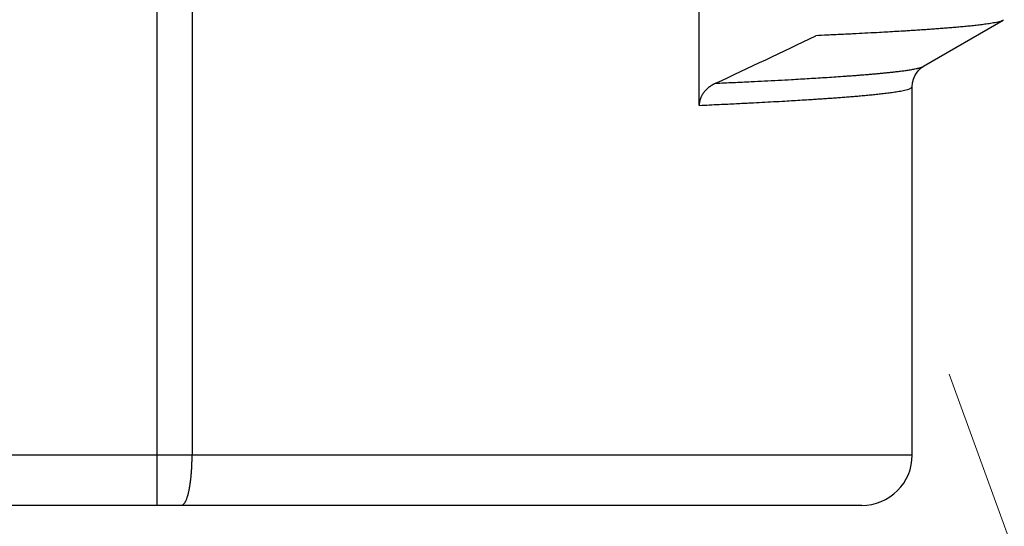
# Model space of a CAD drawing. Header units: millimetres. Extents: x 0 to 1733, y 0 to 1188.
# Tile 58 of 157: x 225.62 to 231.5, y 761.18 to 764.2. Entities that reach past the tile are written whole.
import ezdxf

# ---------------------------------------------------------------- set-up
doc = ezdxf.new("R2010")
doc.units = ezdxf.units.MM
doc.header["$LTSCALE"] = 0.727559
doc.linetypes.add('CENTER', pattern=[50.8, 31.75, -6.35, 6.35, -6.35])
doc.layers.add('NoLayerName_001', color=7, linetype='Continuous')
doc.styles.get("Standard").update_dxf_attribs({"font": 'txt', "bigfont": 'extfont2'})
doc.dimstyles.get("Standard").update_dxf_attribs({"dimtxt": 2.5, "dimasz": 2.5, "dimexe": 1, "dimexo": 1, "dimtad": 1, "dimdec": 3, "dimzin": 0, "dimdsep": 46, "dimtxsty": 'Standard', "dimcen": 2.5, "dimadec": 3, "dimazin": 0, "dimtfac": 0.75, "dimtdec": 3, "dimtmove": 0, "dimatfit": 3, "dimfxl": 1, "dimarcsym": 0})

# ---------------------------------------------------------------- blocks, each defined once
blk = doc.blocks.new('_OPEN30')
at = {"color": 0, "linetype": 'ByBlock', "lineweight": -2}
for p, q in [((-1, 0.267949), (0, 0)), ((0, 0), (-1, -0.267949)), ((0, 0), (-1, 0))]:
    blk.add_line(p, q, dxfattribs=at)
blk = doc.blocks.new('*D124')
at = {"layer": 'Defpoints', "color": 0}
for p in [(310, 820), (330, 820), (230.65, 761.3)]:
    blk.add_point(p, dxfattribs=at)
at = {"layer": 'NoLayerName_001', "color": 0, "linetype": 'Continuous', "lineweight": 13}
for p, q in [((314, 820), (334, 820)), ((330, 769.3), (330, 812)), ((234.65, 761.3), (334, 761.3))]:
    blk.add_line(p, q, dxfattribs=at)
at = {"layer": 'NoLayerName_001', "color": 0, "lineweight": 13, "xscale": 8, "yscale": 8, "zscale": 8}
for p, rotation in [((330, 820), 90), ((330, 761.3), 270)]:
    blk.add_blockref('_OPEN30', p, dxfattribs=dict(at, rotation=rotation))
at = {"layer": 'NoLayerName_001', "color": 0, "lineweight": 13, "insert": (318.416, 790.65), "char_height": 12.8, "attachment_point": 5, "rotation": 90}
blk.add_mtext('\\W0.8594;５９', dxfattribs=at)

msp = doc.modelspace()

# ---------------------------------------------------------------- linework, layer by layer
at = {"layer": 'NoLayerName_001', "color": 60, "linetype": 'Continuous', "lineweight": 25}
for p, q in [((226.43808475, 772.21144142), (226.43808313, 761.30000477)), ((226.6488871, 772.21626478), (226.64888833, 761.60000476)), ((229.6776177, 763.6889529), (229.67761883, 764.68772047)), ((231.01814515, 763.92197969), (231.49367729, 764.1968428)), ((230.94999986, 761.60000476), (230.94999986, 763.79995154)), ((230.94999986, 761.60000476), (220.05000014, 761.60000476)), ((230.64999862, 761.30000477), (220.35000077, 761.30000477))]:
    msp.add_line(p, q, dxfattribs=at)
at = {"layer": 'NoLayerName_001', "color": 4, "linetype": 'CENTER', "lineweight": 13}
msp.add_line((239.07170967, 740.37612729), (230.949998, 762.69034672), dxfattribs=at)
at = {"layer": 'NoLayerName_001', "color": 60, "linetype": 'Continuous', "lineweight": 25}
msp.add_lwpolyline([(230.94999873, 763.79996878), (230.95202846, 763.8241723), (230.95746259, 763.84593828), (230.96543027, 763.86510086), (230.97485863, 763.88114904), (230.98515389, 763.89451796), (230.99526633, 763.9049689), (231.00422861, 763.91259324), (231.01183138, 763.91806612), (231.01815687, 763.92199512)], dxfattribs=at)
for centre, radius, start, end in [((212.1523194, 801.68456317), 41.76397297, 294.958273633, 295.867214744), ((230.64999987, 761.60000476), 0.29999999, 269.999761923, 0)]:
    msp.add_arc(centre, radius, start, end, dxfattribs=at)
for points, knots in [([(231.49367016, 764.1968428), (231.48831175, 764.1946956), (231.47778574, 764.18984229), (231.46085462, 764.18591656), (231.44394137, 764.18226076), (231.42688129, 764.17923228), (231.40978266, 764.17647131), (231.39264485, 764.17396722), (231.37548314, 764.17164148), (231.35830053, 764.16946968), (231.34110245, 764.16742302), (231.32389267, 764.16547906), (231.30667313, 764.16362613), (231.28944563, 764.16184996), (231.27221145, 764.16013973), (231.25497114, 764.15849149), (231.23772535, 764.15690019), (231.22047466, 764.15536107), (231.2032197, 764.15386931), (231.18596106, 764.15242009), (231.16869934, 764.15100861), (231.14568041, 764.14917039), (231.11690084, 764.14695057), (231.08235705, 764.14439955), (231.04780611, 764.14194918), (231.01324905, 764.13958747), (230.97868686, 764.13730209), (230.94412006, 764.13508732), (230.90378728, 764.13257946), (230.85768653, 764.12981303), (230.80581644, 764.12681608), (230.74817676, 764.12359771), (230.68476588, 764.12019005), (230.6098176, 764.11631817), (230.52909568, 764.11231445), (230.44836667, 764.1084563), (230.39646427, 764.1060877), (230.37339705, 764.10502396)], [0, 0, 0, 0, 0.0173178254, 0.0346350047, 0.0519478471, 0.0692731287, 0.0865936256, 0.1039112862, 0.1212296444, 0.1385490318, 0.1558685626, 0.1731876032, 0.1905064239, 0.2078251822, 0.2251439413, 0.2424628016, 0.2597818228, 0.2771010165, 0.2944203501, 0.311739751, 0.3290591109, 0.3463783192, 0.3810163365, 0.4156540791, 0.4502917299, 0.484929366, 0.5195669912, 0.5542046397, 0.5888423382, 0.6407989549, 0.6927555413, 0.7447120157, 0.8139872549, 0.8832625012, 0.9698565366, 1.056450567, 1.1257257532, 1.1257257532, 1.1257257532, 1.1257257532]), ([(229.77501891, 763.82072966), (229.81058855, 763.82237715), (229.88173019, 763.82562336), (229.97953742, 763.83035523), (230.06844493, 763.8348211), (230.14845325, 763.83900345), (230.21956337, 763.84287684), (230.28177755, 763.84639436), (230.33509816, 763.84951101), (230.38841204, 763.85274209), (230.4417182, 763.85609938), (230.4950148, 763.8596052), (230.53941883, 763.8626716), (230.57493496, 763.86522341), (230.60156813, 763.86719104), (230.62819678, 763.86921938), (230.65482038, 763.87131482), (230.68143834, 763.87348404), (230.70805004, 763.87573309), (230.73465436, 763.87807034), (230.76124882, 763.88051582), (230.78783077, 763.88308795), (230.81439742, 763.88580644), (230.84094666, 763.88868746), (230.86747276, 763.89178168), (230.89397095, 763.89513851), (230.92042584, 763.89882807), (230.94683687, 763.90286079), (230.96429029, 763.9064052), (230.97303463, 763.90807013)], [0, 0, 0, 0, 0.106823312, 0.2136469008, 0.293764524, 0.3738820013, 0.453999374, 0.5074109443, 0.5608225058, 0.614234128, 0.6676459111, 0.7210576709, 0.7744692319, 0.8011749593, 0.8278806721, 0.8545864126, 0.8812922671, 0.9079983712, 0.9347049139, 0.9614118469, 0.9881185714, 1.0148246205, 1.0415298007, 1.0682342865, 1.094939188, 1.1216469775, 1.1483612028, 1.1750744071, 1.2017786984, 1.2017786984, 1.2017786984, 1.2017786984]), ([(230.97303463, 763.90807013), (230.97380571, 763.90823432), (230.97534816, 763.90855992), (230.97765802, 763.9090645), (230.97996489, 763.90957995), (230.98226839, 763.91010901), (230.98456861, 763.91065228), (230.98686553, 763.91121094), (230.98915915, 763.91178601), (230.99144945, 763.91237857), (230.99373643, 763.91298967), (230.99602007, 763.91362038), (230.9983004, 763.91427171), (231.00057721, 763.91494485), (231.00284978, 763.91563995), (231.00511332, 763.91636672), (231.00736175, 763.91713556), (231.00958856, 763.91795693), (231.01178802, 763.91883995), (231.01395146, 763.91979901), (231.01608111, 763.92082893), (231.01745169, 763.92160758), (231.01814314, 763.9219854)], [0, 0, 0, 0, 0.002365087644, 0.004729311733, 0.007092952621, 0.009456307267, 0.011819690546, 0.014183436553, 0.016547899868, 0.018913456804, 0.021280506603, 0.023649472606, 0.02602080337, 0.028394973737, 0.030772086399, 0.033150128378, 0.035526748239, 0.037900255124, 0.040269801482, 0.042635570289, 0.044998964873, 0.047362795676, 0.047362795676, 0.047362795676, 0.047362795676]), ([(229.77496691, 763.82070529), (229.77324045, 763.81987469), (229.76976987, 763.81824633), (229.76466098, 763.81560225), (229.75961462, 763.81283577), (229.75464724, 763.809925), (229.74976228, 763.80687544), (229.74496664, 763.80368524), (229.74026635, 763.80035454), (229.73566788, 763.79688316), (229.73117827, 763.79327132), (229.72680524, 763.7895194), (229.72255677, 763.78562801), (229.71844087, 763.78159776), (229.71446553, 763.77742927), (229.71063876, 763.77312314), (229.70696875, 763.76868018), (229.70346443, 763.76410232), (229.70013575, 763.75939272), (229.69699361, 763.75455556), (229.69404908, 763.7495952), (229.69131324, 763.74451605), (229.68879721, 763.73932245), (229.68651195, 763.73401892), (229.68446982, 763.72861103), (229.68267959, 763.72310911), (229.68114624, 763.71752743), (229.6798774, 763.71188117), (229.67887622, 763.70618573), (229.67816179, 763.70045621), (229.67769409, 763.69470874), (229.67766679, 763.69086923), (229.6776177, 763.6889529)], [0, 0, 0, 0, 0.00574761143, 0.01149939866, 0.01725415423, 0.02301092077, 0.02876901, 0.03452802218, 0.04028786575, 0.0460487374, 0.05181024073, 0.0575714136, 0.06333168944, 0.06909097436, 0.07484968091, 0.08060876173, 0.08636974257, 0.09213396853, 0.09790017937, 0.10366698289, 0.10943376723, 0.11520077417, 0.12096917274, 0.12674113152, 0.13251971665, 0.13830482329, 0.14409245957, 0.14987868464, 0.15565993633, 0.16143317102, 0.16719600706, 0.17294687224, 0.17294687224, 0.17294687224, 0.17294687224]), ([(229.6776177, 763.6889621), (229.71746694, 763.69081285), (229.79147543, 763.69419131), (229.89393456, 763.6991707), (229.97930978, 763.70346865), (230.0532946, 763.70733124), (230.12158161, 763.71102267), (230.18417089, 763.71453791), (230.24106373, 763.71784895), (230.2922615, 763.72092799), (230.3377643, 763.72376816), (230.37757373, 763.72633875), (230.41169187, 763.72860554), (230.4458054, 763.73094028), (230.47991382, 763.73334851), (230.51401616, 763.73584203), (230.54811145, 763.73843202), (230.5765174, 763.74068018), (230.59923756, 763.74253823), (230.61627536, 763.74396304), (230.63331062, 763.74542011), (230.65034284, 763.74691363), (230.6673713, 763.74844936), (230.68439529, 763.75003266), (230.70141406, 763.75166902), (230.71842689, 763.75336388), (230.73543305, 763.75512265), (230.75243178, 763.75695099), (230.7694224, 763.75885353), (230.78640359, 763.7608391), (230.80337259, 763.7629281), (230.82032626, 763.76513975), (230.8372617, 763.76749134), (230.85416914, 763.7700274), (230.87104884, 763.77277091), (230.88785843, 763.7758291), (230.90466904, 763.77921057), (230.92101206, 763.78368932), (230.93816667, 763.78743741), (230.94578434, 763.79634077), (230.94999979, 763.79995149)], [0, 0, 0, 0, 0.1196765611, 0.222256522, 0.307739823, 0.3761264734, 0.4445131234, 0.5128998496, 0.5641900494, 0.6154803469, 0.6667705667, 0.7009639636, 0.7351572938, 0.7693505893, 0.8035438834, 0.837737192, 0.8719306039, 0.906124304, 0.9232213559, 0.9403185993, 0.9574160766, 0.9745136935, 0.9916112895, 1.0087087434, 1.0258059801, 1.0429029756, 1.059999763, 1.0770964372, 1.0941931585, 1.1112899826, 1.1283868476, 1.1454840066, 1.1625817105, 1.1796790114, 1.196775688, 1.2138722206, 1.2309732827, 1.2480619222, 1.265175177, 1.281826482, 1.281826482, 1.281826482, 1.281826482]), ([(226.64584851, 761.50812079), (226.64597357, 761.51003236), (226.64623015, 761.51385508), (226.64657632, 761.51959167), (226.64689995, 761.5253296), (226.64719731, 761.53106899), (226.64746999, 761.53680963), (226.64771819, 761.5425514), (226.64794239, 761.54829415), (226.64814262, 761.55403778), (226.648319, 761.55978216), (226.64847157, 761.56552719), (226.64860046, 761.57127276), (226.64870568, 761.57701875), (226.64878756, 761.58276505), (226.64884522, 761.58851156), (226.64888239, 761.59425815), (226.64888445, 761.59808924), (226.64888833, 761.60000476)], [0, 0, 0, 0, 0.005746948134, 0.01149393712, 0.017240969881, 0.022988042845, 0.028735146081, 0.034482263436, 0.040229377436, 0.045976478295, 0.05172355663, 0.057470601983, 0.063217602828, 0.068964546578, 0.074711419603, 0.080458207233, 0.08620489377, 0.0919514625, 0.0919514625, 0.0919514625, 0.0919514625]), ([(226.58564677, 761.30000477), (226.58751193, 761.30041889), (226.59147844, 761.30079076), (226.59640663, 761.30423318), (226.60061974, 761.30826157), (226.60408514, 761.3129093), (226.60714321, 761.31776567), (226.60989169, 761.32282296), (226.61239672, 761.32800691), (226.61467921, 761.33328925), (226.61676747, 761.3386499), (226.61869127, 761.34407274), (226.62047966, 761.34954176), (226.62216473, 761.35504204), (226.62375579, 761.3605681), (226.62525789, 761.36611737), (226.62667751, 761.37168747), (226.62802078, 761.37727611), (226.62929392, 761.38288101), (226.6305032, 761.38849989), (226.63165459, 761.39413079), (226.6327504, 761.39977271), (226.63379325, 761.40542475), (226.63478572, 761.41108604), (226.63573038, 761.41675569), (226.63662981, 761.42243284), (226.63748658, 761.4281166), (226.63830328, 761.43380612), (226.63908243, 761.4395007), (226.63982491, 761.44519995), (226.64053175, 761.45090357), (226.64120393, 761.45661128), (226.64184245, 761.46232282), (226.6424483, 761.46803789), (226.64302248, 761.47375622), (226.643566, 761.47947752), (226.64407978, 761.48520153), (226.64456511, 761.49092799), (226.64502133, 761.49665679), (226.64545315, 761.50238749), (226.64571451, 761.50620985), (226.64584851, 761.50812079)], [0, 0, 0, 0, 0.0057317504, 0.0116722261, 0.0175310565, 0.02324927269, 0.02898716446, 0.0347483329, 0.04050426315, 0.0462552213, 0.05200663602, 0.05776028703, 0.06351489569, 0.06926733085, 0.07501726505, 0.08076575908, 0.08651356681, 0.09226115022, 0.09800870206, 0.10375616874, 0.10950342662, 0.11525064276, 0.12099797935, 0.12674552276, 0.1324932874, 0.13824121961, 0.14398920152, 0.14973705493, 0.15548462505, 0.16123196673, 0.16697916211, 0.17272627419, 0.17847334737, 0.18422040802, 0.18996746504, 0.1957145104, 0.2014615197, 0.2072084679, 0.21295537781, 0.2187022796, 0.22444919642, 0.22444919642, 0.22444919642, 0.22444919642])]:
    msp.add_open_spline(points, degree=3, knots=knots, dxfattribs=at)

# ---------------------------------------------------------------- dimensions: what is measured, and where the dimension line sits
at = {"layer": 'NoLayerName_001', "color": 3, "linetype": 'Continuous', "lineweight": 13}
dim = msp.add_linear_dim(base=(330, 820), p1=(230.64999862, 761.30000477), p2=(309.9999975, 820), angle=90, text='\\W0.8594;５９', dimstyle='Standard', override={"dimtxt": 12.8, "dimasz": 8, "dimexe": 4, "dimexo": 4, "dimgap": 4, "dimdec": 8, "dimzin": 8, "dimblk": 'OPEN30', "dimclrd": 0, "dimclre": 0, "dimclrt": 0, "dimtp": 0, "dimtm": 0, "dimlwd": 13, "dimlwe": 13}, dxfattribs=at)
dim.commit()
dim.dimension.update_dxf_attribs({"geometry": '*D124', "text_midpoint": (330, 790.6500021), "dimtype": 160})

doc.saveas('drawing.dxf')
